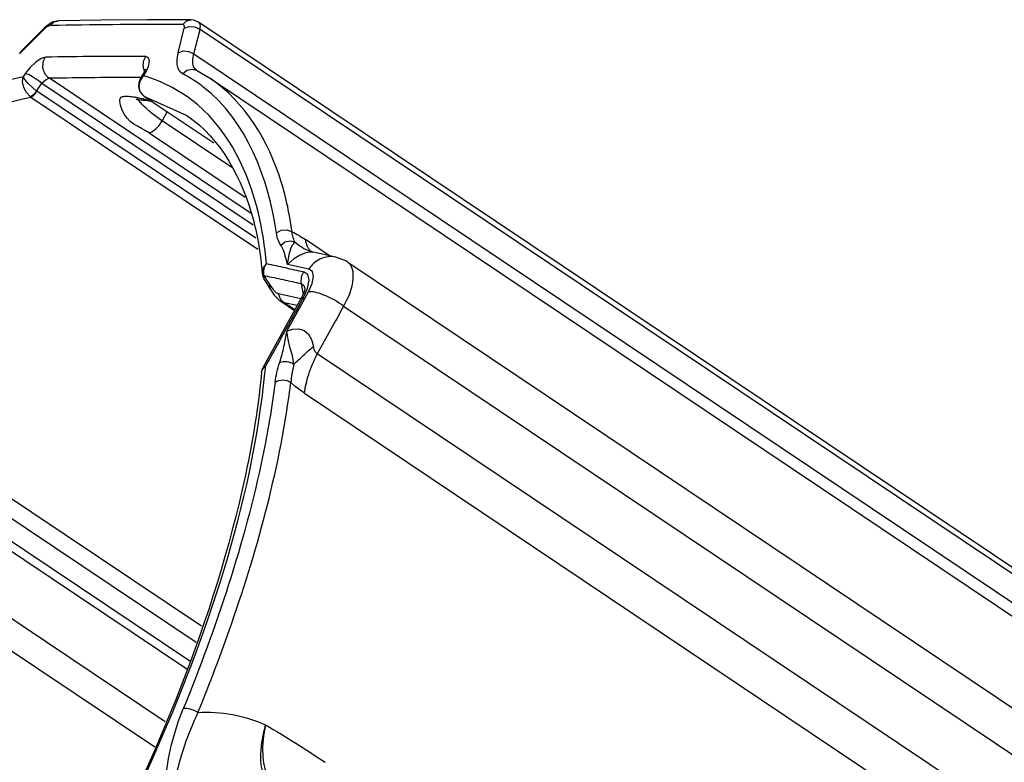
# Paper-space layout 'Sheet' of a CAD drawing. Header units: inches. Extents: x 0.2 to 10.8, y 0.2 to 8.3.
# Tile 111 of 256: x 5.131 to 5.401, y 2.403 to 2.606. Entities that reach past the tile are written whole.
import ezdxf

# ---------------------------------------------------------------- set-up
doc = ezdxf.new("R2010")
doc.units = ezdxf.units.IN
doc.header["$MEASUREMENT"] = 0
doc.layers.get('0').update_dxf_attribs({"lineweight": 5})

psp = doc.layouts.new('Sheet')

# ---------------------------------------------------------------- linework, layer by layer
at = {"color": 0, "linetype": 'ByBlock', "lineweight": -3}
for p, q in [((5.141931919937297, 2.604169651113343), (5.139652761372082, 2.604121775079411)), ((5.474056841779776, 2.40823921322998), (5.180290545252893, 2.605089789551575)), ((5.138007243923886, 2.6031198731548), (5.131223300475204, 2.596402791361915)), ((5.138093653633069, 2.603520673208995), (5.131310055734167, 2.596801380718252)), ((5.138007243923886, 2.6031198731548), (5.138091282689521, 2.60351829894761)), ((5.138291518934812, 2.603384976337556), (5.138007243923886, 2.6031198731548)), ((5.174696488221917, 2.596715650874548), (5.176359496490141, 2.603395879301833)), ((5.179011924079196, 2.596415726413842), (5.180677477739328, 2.603095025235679)), ((5.474501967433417, 2.406205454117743), (5.180677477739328, 2.603095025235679)), ((5.179011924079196, 2.596415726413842), (5.447510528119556, 2.416496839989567)), ((5.165705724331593, 2.591210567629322), (5.166551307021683, 2.59295353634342)), ((5.132825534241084, 2.590973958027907), (5.13224837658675, 2.590138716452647)), ((5.164273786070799, 2.588958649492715), (5.16520979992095, 2.590375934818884)), ((5.164341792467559, 2.589562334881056), (5.165143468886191, 2.590910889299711)), ((5.164341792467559, 2.589562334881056), (5.165209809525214, 2.59037592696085)), ((5.165143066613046, 2.590910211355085), (5.165705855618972, 2.591210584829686)), ((5.165745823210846, 2.592244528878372), (5.165143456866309, 2.590910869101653)), ((5.165209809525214, 2.59037592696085), (5.165705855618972, 2.591210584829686)), ((5.17967019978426, 2.591921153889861), (5.183521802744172, 2.589617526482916)), ((5.135908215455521, 2.586214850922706), (5.137379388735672, 2.588344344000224)), ((5.137379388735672, 2.588344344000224), (5.195243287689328, 2.549570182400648)), ((5.194659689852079, 2.552695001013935), (5.139427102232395, 2.589705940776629)), ((5.163981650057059, 2.58742495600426), (5.164273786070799, 2.588958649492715)), ((5.164544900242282, 2.589903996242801), (5.164341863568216, 2.589904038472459)), ((5.183521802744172, 2.589617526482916), (5.452344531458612, 2.409481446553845)), ((5.195909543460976, 2.546002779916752), (5.136010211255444, 2.586140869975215)), ((5.165213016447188, 2.584954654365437), (5.165111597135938, 2.585004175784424)), ((5.134402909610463, 2.584583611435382), (5.196471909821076, 2.542991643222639)), ((5.165328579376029, 2.584847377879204), (5.184501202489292, 2.571999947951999)), ((5.165328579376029, 2.584847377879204), (5.177060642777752, 2.579501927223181)), ((5.171664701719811, 2.58060159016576), (5.170283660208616, 2.57809728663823)), ((5.177060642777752, 2.579501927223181), (5.177135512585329, 2.579451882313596)), ((5.189342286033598, 2.565326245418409), (5.170283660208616, 2.57809728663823)), ((5.166717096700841, 2.574772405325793), (5.192994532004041, 2.55716409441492)), ((5.216152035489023, 2.541152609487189), (5.209576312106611, 2.545558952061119)), ((5.211654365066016, 2.542142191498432), (5.210523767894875, 2.542123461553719)), ((5.210887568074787, 2.542366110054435), (5.210759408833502, 2.542414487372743)), ((5.211669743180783, 2.542136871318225), (5.210882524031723, 2.542368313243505)), ((5.217857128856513, 2.540775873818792), (5.211654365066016, 2.542142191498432)), ((5.20441852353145, 2.539583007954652), (5.204169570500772, 2.540519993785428)), ((5.204625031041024, 2.538793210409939), (5.20441852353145, 2.539583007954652)), ((5.221126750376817, 2.539382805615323), (5.51757519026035, 2.340734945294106)), ((5.210465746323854, 2.537491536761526), (5.204625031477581, 2.538793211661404)), ((5.198182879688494, 2.535762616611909), (5.19849113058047, 2.535695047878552)), ((5.198182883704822, 2.535762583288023), (5.198683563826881, 2.534930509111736)), ((5.198266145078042, 2.534669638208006), (5.198182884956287, 2.535762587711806)), ((5.198266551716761, 2.534668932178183), (5.199754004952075, 2.5321852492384)), ((5.198683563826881, 2.534930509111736), (5.199183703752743, 2.53409570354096)), ((5.199183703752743, 2.53409570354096), (5.199683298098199, 2.533258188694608)), ((5.199683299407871, 2.533258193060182), (5.199747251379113, 2.532196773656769)), ((5.199683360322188, 2.533258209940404), (5.200565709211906, 2.53197559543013)), ((5.200565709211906, 2.53197559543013), (5.201418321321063, 2.531127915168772)), ((5.201418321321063, 2.531127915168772), (5.20218136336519, 2.530748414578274)), ((5.204475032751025, 2.520516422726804), (5.210414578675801, 2.531260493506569)), ((5.208365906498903, 2.53351244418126), (5.208898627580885, 2.53059060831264)), ((5.2089602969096, 2.529680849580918), (5.210106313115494, 2.532233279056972)), ((5.18107889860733, 2.43978483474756), (5.045696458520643, 2.53050358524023)), ((5.208305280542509, 2.529386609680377), (5.197955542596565, 2.510631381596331)), ((5.208308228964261, 2.529396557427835), (5.202181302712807, 2.530748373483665)), ((5.202827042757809, 2.528687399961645), (5.206540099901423, 2.526199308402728)), ((5.203707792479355, 2.528302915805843), (5.202839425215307, 2.528679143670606)), ((5.206623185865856, 2.526349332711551), (5.20370779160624, 2.528302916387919)), ((5.207271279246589, 2.527520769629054), (5.20370779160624, 2.528302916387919)), ((5.20896104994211, 2.529682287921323), (5.208333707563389, 2.529431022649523)), ((5.2089602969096, 2.529680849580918), (5.208682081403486, 2.529178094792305)), ((5.042674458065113, 2.527144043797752), (5.17958859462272, 2.435398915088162)), ((5.219986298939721, 2.527373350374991), (5.511652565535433, 2.331929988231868)), ((5.034052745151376, 2.523936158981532), (5.177101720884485, 2.428080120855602)), ((5.177841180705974, 2.430256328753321), (5.035703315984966, 2.525501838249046)), ((5.477846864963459, 2.336715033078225), (5.212774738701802, 2.514337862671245)), ((5.171128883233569, 2.413602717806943), (5.025706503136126, 2.511049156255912)), ((5.19797340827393, 2.510314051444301), (5.198629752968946, 2.510947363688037)), ((5.198567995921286, 2.510538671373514), (5.1986297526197, 2.51094735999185)), ((5.198593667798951, 2.510560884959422), (5.1986297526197, 2.51094735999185)), ((5.019993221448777, 2.506122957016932), (5.168266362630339, 2.406766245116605)), ((5.209231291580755, 2.503538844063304), (5.474303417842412, 2.325916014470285))]:
    psp.add_line(p, q, dxfattribs=at)
for points in [[(5.141916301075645, 2.605446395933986), (5.140176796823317, 2.605025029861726), (5.138607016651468, 2.603993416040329), (5.138091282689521, 2.60351829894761)], [(5.139652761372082, 2.604121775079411), (5.139510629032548, 2.604105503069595), (5.139358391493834, 2.604064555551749), (5.139188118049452, 2.603996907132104), (5.138995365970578, 2.603898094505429), (5.138781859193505, 2.60376568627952), (5.138548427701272, 2.603596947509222), (5.138291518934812, 2.603384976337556)], [(5.139652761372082, 2.604121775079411), (5.140726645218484, 2.605128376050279), (5.141916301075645, 2.605446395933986)], [(5.178252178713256, 2.605707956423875), (5.166261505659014, 2.605735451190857), (5.153608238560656, 2.605644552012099), (5.141918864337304, 2.605446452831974)], [(5.175930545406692, 2.604382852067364), (5.176998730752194, 2.6053894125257), (5.178252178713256, 2.605707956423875)], [(5.176359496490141, 2.603395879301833), (5.176402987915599, 2.603618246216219), (5.176416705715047, 2.603812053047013), (5.176401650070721, 2.603983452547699), (5.176354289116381, 2.604133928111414), (5.176266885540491, 2.604259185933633), (5.176129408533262, 2.604347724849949), (5.175930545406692, 2.604382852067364)], [(5.176359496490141, 2.603395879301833), (5.177687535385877, 2.603869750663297), (5.179256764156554, 2.60376041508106), (5.180677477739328, 2.603095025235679)], [(5.180291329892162, 2.605089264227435), (5.179010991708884, 2.605627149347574), (5.178267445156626, 2.605707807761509)], [(5.180677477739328, 2.603095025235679), (5.180752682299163, 2.603583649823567), (5.180767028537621, 2.604009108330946), (5.180722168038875, 2.604384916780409), (5.180610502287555, 2.604714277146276), (5.180415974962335, 2.604987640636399), (5.180291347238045, 2.605089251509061)], [(5.166551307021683, 2.59295353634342), (5.166865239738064, 2.594397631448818), (5.166610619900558, 2.595347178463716), (5.165832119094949, 2.595679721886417)], [(5.175877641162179, 2.590966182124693), (5.175158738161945, 2.591536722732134), (5.174665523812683, 2.592355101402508), (5.174395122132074, 2.593447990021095), (5.174379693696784, 2.594859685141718), (5.174696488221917, 2.596715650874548)], [(5.174696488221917, 2.596715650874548), (5.176024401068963, 2.597188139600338), (5.177592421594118, 2.597079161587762), (5.179011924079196, 2.596415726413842)], [(5.179725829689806, 2.591887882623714), (5.179327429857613, 2.592240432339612), (5.178933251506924, 2.592901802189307), (5.178725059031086, 2.593783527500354), (5.178729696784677, 2.594921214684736), (5.179011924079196, 2.596415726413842)], [(5.138341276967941, 2.595481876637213), (5.137153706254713, 2.595125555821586), (5.135701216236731, 2.594148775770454), (5.134189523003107, 2.592695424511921), (5.132825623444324, 2.590973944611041)], [(5.175877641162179, 2.590966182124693), (5.177076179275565, 2.591942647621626), (5.178536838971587, 2.592236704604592), (5.17967019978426, 2.591921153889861)], [(5.134198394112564, 2.584731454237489), (5.133179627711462, 2.58579660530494), (5.132424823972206, 2.587197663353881), (5.132085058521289, 2.588726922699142), (5.132248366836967, 2.590138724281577)], [(5.135908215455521, 2.586214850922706), (5.134778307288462, 2.587185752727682), (5.133670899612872, 2.588279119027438), (5.132772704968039, 2.589322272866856), (5.13224837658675, 2.590138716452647)], [(5.137379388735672, 2.588344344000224), (5.138129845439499, 2.589026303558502), (5.138875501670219, 2.589520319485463), (5.139427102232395, 2.589705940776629)], [(5.164331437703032, 2.589548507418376), (5.164220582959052, 2.589347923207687), (5.16389695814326, 2.588470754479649), (5.163810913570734, 2.587410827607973), (5.164112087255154, 2.586249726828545), (5.164903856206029, 2.58517914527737), (5.165111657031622, 2.585004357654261)], [(5.165213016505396, 2.584954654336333), (5.16433090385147, 2.586020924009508), (5.163981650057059, 2.58742495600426)], [(5.166717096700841, 2.574772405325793), (5.167525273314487, 2.575027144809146), (5.168482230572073, 2.575744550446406), (5.169448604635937, 2.576820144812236), (5.170283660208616, 2.57809728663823)], [(5.201567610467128, 2.547388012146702), (5.202905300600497, 2.548128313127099), (5.204465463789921, 2.548253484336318), (5.205874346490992, 2.547733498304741)], [(5.202760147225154, 2.544081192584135), (5.202473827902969, 2.544555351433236), (5.202240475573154, 2.545019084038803), (5.202050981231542, 2.545471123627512), (5.20189963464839, 2.545905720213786), (5.201773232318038, 2.546347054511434), (5.201662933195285, 2.546829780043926), (5.201567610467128, 2.547388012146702)], [(5.206670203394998, 2.544928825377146), (5.206475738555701, 2.545324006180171), (5.206316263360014, 2.545714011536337), (5.206187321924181, 2.54609620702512), (5.206085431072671, 2.546465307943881), (5.206001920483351, 2.546841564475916), (5.205931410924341, 2.547254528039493), (5.205874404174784, 2.547733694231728)], [(5.20276038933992, 2.544080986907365), (5.203935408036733, 2.544937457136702), (5.205335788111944, 2.54524035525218), (5.206670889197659, 2.544927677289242)], [(5.204625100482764, 2.538793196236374), (5.204693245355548, 2.539311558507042), (5.204764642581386, 2.539797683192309), (5.204850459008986, 2.540329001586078), (5.204952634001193, 2.540904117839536), (5.205075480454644, 2.541521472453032), (5.205230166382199, 2.542168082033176), (5.205423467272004, 2.542802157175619), (5.20564883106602, 2.543372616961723), (5.205882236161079, 2.543848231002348), (5.206115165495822, 2.544222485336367), (5.206340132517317, 2.544505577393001), (5.206531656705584, 2.544730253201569), (5.206672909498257, 2.544927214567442)], [(5.204169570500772, 2.540519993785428), (5.204019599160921, 2.541062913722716), (5.203852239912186, 2.541628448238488), (5.203674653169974, 2.542168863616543), (5.203496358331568, 2.5426473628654), (5.203322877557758, 2.543059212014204), (5.203156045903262, 2.543406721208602), (5.20297710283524, 2.543732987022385), (5.202760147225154, 2.544081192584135)], [(5.210523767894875, 2.542123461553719), (5.209328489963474, 2.541819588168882), (5.207863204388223, 2.541195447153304), (5.206232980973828, 2.540192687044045), (5.204625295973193, 2.538793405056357)], [(5.221122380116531, 2.53938211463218), (5.220579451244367, 2.539720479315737), (5.217860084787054, 2.540775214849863)], [(5.198860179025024, 2.53901099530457), (5.197964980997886, 2.537831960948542), (5.197709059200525, 2.536367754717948)], [(5.210106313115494, 2.532233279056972), (5.210519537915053, 2.534432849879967), (5.210145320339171, 2.536004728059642), (5.209037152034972, 2.536756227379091)], [(5.210414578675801, 2.531260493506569), (5.21141362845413, 2.533516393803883), (5.211764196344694, 2.535433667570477), (5.211440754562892, 2.53681232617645), (5.210465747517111, 2.53749153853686)], [(5.199753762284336, 2.532185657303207), (5.200995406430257, 2.530400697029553), (5.202379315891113, 2.529019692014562), (5.20284143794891, 2.528681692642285)], [(5.20933980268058, 2.53221770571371), (5.209337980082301, 2.53214264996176), (5.20923994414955, 2.531582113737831), (5.208903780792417, 2.530601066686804), (5.208306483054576, 2.529388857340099)], [(5.2083655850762, 2.533512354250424), (5.209104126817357, 2.532983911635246), (5.209338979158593, 2.532226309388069)], [(5.206395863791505, 2.511529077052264), (5.205961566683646, 2.513882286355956), (5.205293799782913, 2.516150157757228), (5.204783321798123, 2.518337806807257), (5.204475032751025, 2.520516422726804)], [(5.20447522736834, 2.520516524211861), (5.206074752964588, 2.521101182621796), (5.20769579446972, 2.521161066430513), (5.209152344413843, 2.520671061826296), (5.210338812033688, 2.519675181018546), (5.211198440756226, 2.518210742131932), (5.211694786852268, 2.516341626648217)], [(5.212774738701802, 2.514337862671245), (5.21225076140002, 2.514775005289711), (5.211892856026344, 2.515489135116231), (5.211694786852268, 2.516341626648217)], [(5.197478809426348, 2.509071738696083), (5.197593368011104, 2.509607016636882), (5.19797340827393, 2.510314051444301)], [(5.209231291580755, 2.503538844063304), (5.207984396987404, 2.504427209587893), (5.206747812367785, 2.505413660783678), (5.205535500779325, 2.506487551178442)]]:
    psp.add_lwpolyline(points, dxfattribs=at)
for centre, radius, start, end in [((5.166823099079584, 1.345780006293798), 1.2586357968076, 89.58540589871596, 91.1331732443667), ((5.160698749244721, 1.398911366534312), 1.196779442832, 89.75423708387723, 91.07042302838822), ((5.161886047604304, 1.373229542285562), 1.2166836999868, 89.88482302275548, 91.05769135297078), ((5.156582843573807, 2.552154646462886), 0.03302928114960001, 74.93773983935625, 75.40230898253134), ((5.215012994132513, 2.553818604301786), 0.0121725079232, 249.5481308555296, 250.1640816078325), ((5.201692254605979, 2.536734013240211), 0.004000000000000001, 185.2367223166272, 211.0723638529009), ((9.377083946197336, 0.2189564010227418), 4.765784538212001, 151.0037976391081, 151.2540844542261), ((5.201462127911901, 2.508706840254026), 0.004000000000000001, 151.2404274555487, 174.7118892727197)]:
    psp.add_arc(centre, radius, start, end, dxfattribs=at)
for points, knots in [([(5.165239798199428, 2.5924584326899), (5.165125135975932, 2.593032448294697), (5.16512514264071, 2.59417742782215), (5.165545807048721, 2.59523721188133), (5.165830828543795, 2.595679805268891)], [0, 0, 0, 0, 0.5265015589, 1, 1, 1, 1]), ([(5.139427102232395, 2.589705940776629), (5.138561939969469, 2.590282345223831), (5.137319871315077, 2.592291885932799), (5.137763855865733, 2.594584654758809), (5.138342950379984, 2.595482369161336)], [0, 0, 0, 0, 0.4931924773, 1, 1, 1, 1]), ([(5.137379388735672, 2.588344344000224), (5.136577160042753, 2.588994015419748), (5.135119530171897, 2.589947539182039), (5.133545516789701, 2.590864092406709), (5.132825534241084, 2.590973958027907)], [0, 0, 0, 0, 0.5863286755, 1, 1, 1, 1]), ([(5.165481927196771, 2.591657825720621), (5.165429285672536, 2.591786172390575), (5.16533556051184, 2.592049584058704), (5.165267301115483, 2.592320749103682), (5.165239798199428, 2.5924584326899)], [0, 0, 0, 0, 0.4969890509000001, 1, 1, 1, 1]), ([(5.165736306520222, 2.591139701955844), (5.165688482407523, 2.591222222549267), (5.165597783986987, 2.591392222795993), (5.165518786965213, 2.591567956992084), (5.165481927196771, 2.591657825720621)], [0, 0, 0, 0, 0.4954367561, 1, 1, 1, 1]), ([(5.177914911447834, 2.58980874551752), (5.177581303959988, 2.590011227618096), (5.176907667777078, 2.590406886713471), (5.176222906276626, 2.590782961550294), (5.175877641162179, 2.590966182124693)], [0, 0, 0, 0, 0.4996027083, 1, 1, 1, 1]), ([(5.132248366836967, 2.590138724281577), (5.12604509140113, 2.588672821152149), (5.096902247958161, 2.578746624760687), (5.071175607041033, 2.560858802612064), (5.05237871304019, 2.545496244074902)], [0, 0, 0, 0, 0.2079631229, 1, 1, 1, 1]), ([(5.181574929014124, 2.587303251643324), (5.180988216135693, 2.587753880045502), (5.17979045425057, 2.588623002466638), (5.17854686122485, 2.589425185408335), (5.177914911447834, 2.58980874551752)], [0, 0, 0, 0, 0.5001872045, 1, 1, 1, 1]), ([(5.205874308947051, 2.547733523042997), (5.205218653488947, 2.552352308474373), (5.202076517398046, 2.568009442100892), (5.192996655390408, 2.583265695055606), (5.183521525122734, 2.5896171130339)], [0, 0, 0, 0, 0.2902611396, 1, 1, 1, 1]), ([(5.135908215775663, 2.586214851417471), (5.135664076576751, 2.585850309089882), (5.1351660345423, 2.585277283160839), (5.134517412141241, 2.584797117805), (5.134198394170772, 2.584731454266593)], [0, 0, 0, 0, 0.5739336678, 1, 1, 1, 1]), ([(5.134402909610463, 2.584583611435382), (5.134714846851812, 2.584654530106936), (5.135336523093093, 2.585165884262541), (5.135791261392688, 2.585762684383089), (5.136010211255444, 2.586140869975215)], [0, 0, 0, 0, 0.4226465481, 1, 1, 1, 1]), ([(5.135908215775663, 2.586214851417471), (5.135924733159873, 2.586201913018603), (5.135958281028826, 2.58617661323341), (5.13599274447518, 2.586152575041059), (5.136010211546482, 2.58614087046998)], [0, 0, 0, 0, 0.4994701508, 1, 1, 1, 1]), ([(5.165417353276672, 2.584806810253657), (5.165382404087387, 2.584830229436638), (5.165313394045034, 2.58487830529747), (5.165246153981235, 2.584928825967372), (5.165213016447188, 2.584954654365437)], [0, 0, 0, 0, 0.500332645, 1, 1, 1, 1]), ([(5.0461437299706, 2.532997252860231), (5.053791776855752, 2.539630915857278), (5.080374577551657, 2.560930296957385), (5.110898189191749, 2.57923983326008), (5.134402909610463, 2.584583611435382)], [0, 0, 0, 0, 0.2957795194, 1, 1, 1, 1]), ([(5.134402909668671, 2.584583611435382), (5.134367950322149, 2.584607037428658), (5.134298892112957, 2.584655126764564), (5.134231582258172, 2.584705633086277), (5.134198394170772, 2.584731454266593)], [0, 0, 0, 0, 0.5001942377, 1, 1, 1, 1]), ([(5.166717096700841, 2.574772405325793), (5.16397871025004, 2.576607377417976), (5.159720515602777, 2.577458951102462), (5.158338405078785, 2.584478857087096), (5.159469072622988, 2.584707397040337)], [0, 0, 0, 0, 0.7407718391, 1, 1, 1, 1]), ([(5.159469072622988, 2.584707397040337), (5.159874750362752, 2.584789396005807), (5.160827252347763, 2.584832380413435), (5.161767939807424, 2.584737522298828), (5.162293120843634, 2.584661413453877)], [0, 0, 0, 0, 0.4381793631, 1, 1, 1, 1]), ([(5.162293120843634, 2.584661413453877), (5.162710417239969, 2.584600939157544), (5.163587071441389, 2.584441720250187), (5.164453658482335, 2.584235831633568), (5.164907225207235, 2.58411772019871)], [0, 0, 0, 0, 0.4735848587, 1, 1, 1, 1]), ([(5.163216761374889, 2.584111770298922), (5.163258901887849, 2.584039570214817), (5.163421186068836, 2.583913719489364), (5.163610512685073, 2.583869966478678), (5.163717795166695, 2.583850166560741)], [0, 0, 0, 0, 0.4338427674, 1, 1, 1, 1]), ([(5.164953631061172, 2.582412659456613), (5.164665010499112, 2.582714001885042), (5.164169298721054, 2.583271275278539), (5.163742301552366, 2.583889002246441), (5.163594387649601, 2.584182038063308)], [0, 0, 0, 0, 0.5596991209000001, 1, 1, 1, 1]), ([(5.163717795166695, 2.583850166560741), (5.164065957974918, 2.583785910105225), (5.164923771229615, 2.583773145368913), (5.165774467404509, 2.583715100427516), (5.166269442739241, 2.583651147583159)], [0, 0, 0, 0, 0.4149914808, 1, 1, 1, 1]), ([(5.170283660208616, 2.57809728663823), (5.169257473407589, 2.578784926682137), (5.167408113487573, 2.580137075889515), (5.165682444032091, 2.58165172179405), (5.164953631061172, 2.582412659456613)], [0, 0, 0, 0, 0.5396732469, 1, 1, 1, 1]), ([(5.165166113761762, 2.584049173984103), (5.16522488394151, 2.584033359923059), (5.165342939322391, 2.584001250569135), (5.165460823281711, 2.583968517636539), (5.165520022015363, 2.583951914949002)], [0, 0, 0, 0, 0.4974573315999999, 1, 1, 1, 1]), ([(5.165520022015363, 2.583951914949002), (5.165884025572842, 2.583849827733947), (5.166628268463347, 2.583628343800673), (5.167365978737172, 2.583386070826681), (5.167742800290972, 2.583256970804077)], [0, 0, 0, 0, 0.4869424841, 1, 1, 1, 1]), ([(5.166269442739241, 2.583651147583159), (5.166469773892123, 2.583625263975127), (5.16688321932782, 2.583561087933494), (5.167292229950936, 2.583472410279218), (5.167501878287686, 2.583419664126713)], [0, 0, 0, 0, 0.4830389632, 1, 1, 1, 1]), ([(5.198860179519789, 2.53901098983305), (5.198432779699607, 2.543651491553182), (5.196132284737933, 2.559338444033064), (5.188710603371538, 2.575099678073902), (5.180084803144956, 2.582405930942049)], [0, 0, 0, 0, 0.2919087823, 1, 1, 1, 1]), ([(5.177061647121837, 2.579499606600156), (5.18646317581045, 2.573240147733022), (5.194906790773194, 2.557149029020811), (5.197257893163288, 2.541266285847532), (5.197709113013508, 2.53636715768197)], [0, 0, 0, 0, 0.6965769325, 1, 1, 1, 1]), ([(5.205874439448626, 2.547733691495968), (5.206490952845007, 2.547424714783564), (5.207748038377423, 2.546736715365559), (5.208959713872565, 2.545972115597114), (5.209576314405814, 2.545558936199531)], [0, 0, 0, 0, 0.4816214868, 1, 1, 1, 1]), ([(5.206672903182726, 2.54492721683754), (5.207274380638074, 2.544379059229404), (5.208562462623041, 2.543400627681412), (5.210016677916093, 2.542690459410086), (5.210759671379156, 2.542413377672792)], [0, 0, 0, 0, 0.5064760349, 1, 1, 1, 1]), ([(5.21020236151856, 2.54347204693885), (5.210044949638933, 2.543781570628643), (5.209781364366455, 2.54446579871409), (5.209631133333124, 2.545181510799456), (5.209576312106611, 2.545558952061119)], [0, 0, 0, 0, 0.4765660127, 1, 1, 1, 1]), ([(5.211141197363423, 2.542235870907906), (5.210951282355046, 2.542402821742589), (5.210596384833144, 2.542788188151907), (5.210323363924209, 2.54323411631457), (5.21020236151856, 2.54347204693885)], [0, 0, 0, 0, 0.4864681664, 1, 1, 1, 1]), ([(5.217857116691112, 2.540775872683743), (5.216486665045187, 2.541079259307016), (5.213449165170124, 2.540694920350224), (5.211251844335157, 2.538673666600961), (5.210465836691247, 2.5374914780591)], [0, 0, 0, 0, 0.4971648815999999, 1, 1, 1, 1]), ([(5.221124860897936, 2.539380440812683), (5.222411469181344, 2.538511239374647), (5.222988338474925, 2.533394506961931), (5.221214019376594, 2.529730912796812), (5.219986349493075, 2.52737331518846)], [0, 0, 0, 0, 0.3687429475, 1, 1, 1, 1]), ([(5.198182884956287, 2.535762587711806), (5.198149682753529, 2.535945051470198), (5.198107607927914, 2.536320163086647), (5.198113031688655, 2.536697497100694), (5.198127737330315, 2.536887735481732)], [0, 0, 0, 0, 0.4928960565, 1, 1, 1, 1]), ([(5.198127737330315, 2.536887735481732), (5.198142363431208, 2.537076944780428), (5.198195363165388, 2.537454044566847), (5.198297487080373, 2.537820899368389), (5.198359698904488, 2.538000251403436)], [0, 0, 0, 0, 0.4999188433, 1, 1, 1, 1]), ([(5.198359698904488, 2.538000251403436), (5.198422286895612, 2.538180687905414), (5.198568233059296, 2.538529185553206), (5.198756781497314, 2.538856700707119), (5.198860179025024, 2.53901099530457)], [0, 0, 0, 0, 0.5069643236, 1, 1, 1, 1]), ([(5.198860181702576, 2.539010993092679), (5.200553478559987, 2.53863890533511), (5.203946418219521, 2.5378900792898), (5.207338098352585, 2.537135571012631), (5.209037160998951, 2.536756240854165)], [0, 0, 0, 0, 0.4989645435, 1, 1, 1, 1]), ([(5.209036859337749, 2.536756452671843), (5.208725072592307, 2.536288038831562), (5.208283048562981, 2.535220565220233), (5.208264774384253, 2.534065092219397), (5.208365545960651, 2.533512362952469)], [0, 0, 0, 0, 0.5003787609, 1, 1, 1, 1]), ([(5.19849113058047, 2.535695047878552), (5.200134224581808, 2.535334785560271), (5.203426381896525, 2.534609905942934), (5.206717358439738, 2.533879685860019), (5.208365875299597, 2.533512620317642)], [0, 0, 0, 0, 0.4989968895, 1, 1, 1, 1]), ([(5.219986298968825, 2.527373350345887), (5.218423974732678, 2.528551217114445), (5.215384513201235, 2.530217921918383), (5.211934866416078, 2.531373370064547), (5.21041484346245, 2.531260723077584)], [0, 0, 0, 0, 0.5621117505, 1, 1, 1, 1]), ([(5.202493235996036, 2.529780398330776), (5.202421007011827, 2.529934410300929), (5.202295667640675, 2.530251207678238), (5.202211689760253, 2.530581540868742), (5.202181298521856, 2.530748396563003)], [0, 0, 0, 0, 0.5007463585, 1, 1, 1, 1]), ([(5.203707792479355, 2.528302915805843), (5.203448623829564, 2.528480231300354), (5.202975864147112, 2.528930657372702), (5.202632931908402, 2.529482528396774), (5.202493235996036, 2.529780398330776)], [0, 0, 0, 0, 0.4883521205, 1, 1, 1, 1]), ([(5.219986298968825, 2.527373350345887), (5.2187812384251, 2.525202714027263), (5.216374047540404, 2.520859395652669), (5.213973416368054, 2.516512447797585), (5.212774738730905, 2.514337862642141)], [0, 0, 0, 0, 0.4999631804, 1, 1, 1, 1]), ([(5.202495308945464, 2.511995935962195), (5.202958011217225, 2.51342840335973), (5.203678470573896, 2.5162611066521), (5.204223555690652, 2.519126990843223), (5.204475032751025, 2.520516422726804)], [0, 0, 0, 0, 0.5159967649, 1, 1, 1, 1]), ([(5.206396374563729, 2.51152946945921), (5.207231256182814, 2.512301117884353), (5.208991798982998, 2.513911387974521), (5.210764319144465, 2.515508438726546), (5.211694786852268, 2.516341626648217)], [0, 0, 0, 0, 0.4765030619, 1, 1, 1, 1]), ([(5.20249533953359, 2.511995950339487), (5.203059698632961, 2.512261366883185), (5.204480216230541, 2.512337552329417), (5.205777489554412, 2.511895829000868), (5.206395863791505, 2.511529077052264)], [0, 0, 0, 0, 0.4645105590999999, 1, 1, 1, 1]), ([(5.209231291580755, 2.503538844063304), (5.209450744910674, 2.505268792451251), (5.210399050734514, 2.508976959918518), (5.211873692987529, 2.512489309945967), (5.212774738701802, 2.514337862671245)], [0, 0, 0, 0, 0.4588650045, 1, 1, 1, 1]), ([(5.197955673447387, 2.510631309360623), (5.198008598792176, 2.51072876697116), (5.198228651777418, 2.510895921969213), (5.198485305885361, 2.510937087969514), (5.198629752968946, 2.510947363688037)], [0, 0, 0, 0, 0.4336934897, 1, 1, 1, 1]), ([(5.198445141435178, 2.50904811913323), (5.198470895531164, 2.509300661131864), (5.198521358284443, 2.50980482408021), (5.198569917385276, 2.510309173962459), (5.198593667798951, 2.510560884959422)], [0, 0, 0, 0, 0.5010092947, 1, 1, 1, 1]), ([(5.201233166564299, 2.506579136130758), (5.201343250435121, 2.507460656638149), (5.201688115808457, 2.509288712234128), (5.202198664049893, 2.511075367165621), (5.202496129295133, 2.511996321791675)], [0, 0, 0, 0, 0.4786022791, 1, 1, 1, 1]), ([(5.206395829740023, 2.51152910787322), (5.206191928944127, 2.510658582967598), (5.205837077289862, 2.508989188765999), (5.205602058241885, 2.507296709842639), (5.205535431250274, 2.506487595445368)], [0, 0, 0, 0, 0.524101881, 1, 1, 1, 1]), ([(5.197479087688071, 2.509074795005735), (5.196487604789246, 2.49834218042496), (5.187588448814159, 2.447907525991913), (5.167113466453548, 2.400201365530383), (5.148269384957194, 2.364598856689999)], [0, 0, 0, 0, 0.2110899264, 1, 1, 1, 1]), ([(5.148904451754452, 2.364772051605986), (5.155652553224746, 2.377521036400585), (5.177831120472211, 2.423315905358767), (5.194735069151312, 2.472667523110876), (5.198445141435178, 2.50904811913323)], [0, 0, 0, 0, 0.2828713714, 1, 1, 1, 1]), ([(5.201232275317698, 2.506578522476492), (5.201832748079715, 2.506992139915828), (5.203390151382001, 2.507352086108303), (5.204900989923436, 2.506912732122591), (5.205535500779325, 2.506487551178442)], [0, 0, 0, 0, 0.4883940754, 1, 1, 1, 1]), ([(5.201232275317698, 2.506578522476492), (5.200374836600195, 2.49971275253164), (5.195100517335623, 2.469135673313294), (5.185179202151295, 2.439509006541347), (5.176078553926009, 2.41721846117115)], [0, 0, 0, 0, 0.223226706, 1, 1, 1, 1]), ([(5.180112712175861, 2.416171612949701), (5.183373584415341, 2.424158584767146), (5.194467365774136, 2.453426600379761), (5.202723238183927, 2.483968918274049), (5.205535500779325, 2.506487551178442)], [0, 0, 0, 0, 0.2754419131, 1, 1, 1, 1]), ([(5.180112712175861, 2.416171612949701), (5.17947169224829, 2.416601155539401), (5.178167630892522, 2.417164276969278), (5.176698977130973, 2.417378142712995), (5.176078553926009, 2.41721846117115)], [0, 0, 0, 0, 0.5463747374, 1, 1, 1, 1]), ([(5.198112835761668, 2.399216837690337), (5.197402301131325, 2.401020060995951), (5.19708948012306, 2.405734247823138), (5.197928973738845, 2.410232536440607), (5.198629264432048, 2.412768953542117)], [0, 0, 0, 0, 0.4241540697, 1, 1, 1, 1]), ([(5.198629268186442, 2.412768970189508), (5.198044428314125, 2.410143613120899), (5.197443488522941, 2.405378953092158), (5.19832352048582, 2.40049281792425), (5.199311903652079, 2.398655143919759)], [0, 0, 0, 0, 0.5631341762, 1, 1, 1, 1])]:
    psp.add_open_spline(points, degree=3, knots=knots, dxfattribs=at)
for points in [[(5.180084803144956, 2.582405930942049), (5.17579243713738, 2.58604166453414), (5.170603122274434, 2.588777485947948), (5.16520979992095, 2.590375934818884)], [(5.201567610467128, 2.547388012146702), (5.199476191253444, 2.562121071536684), (5.19337647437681, 2.578239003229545), (5.181574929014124, 2.587303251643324)], [(5.171136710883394, 2.3972278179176), (5.17186249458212, 2.404053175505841), (5.17348239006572, 2.410863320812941), (5.176076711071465, 2.41721798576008)], [(5.180111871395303, 2.416170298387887), (5.17728855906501, 2.41032616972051), (5.175208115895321, 2.404089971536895), (5.17376994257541, 2.397760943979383)], [(5.180112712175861, 2.416171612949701), (5.186372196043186, 2.416620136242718), (5.19291218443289, 2.415356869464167), (5.198629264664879, 2.41276895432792)], [(5.198629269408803, 2.412768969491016), (5.204186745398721, 2.409559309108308), (5.209615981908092, 2.40612365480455), (5.214947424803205, 2.402551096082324)]]:
    psp.add_open_spline(points, degree=3, dxfattribs=at)

doc.saveas('drawing.dxf')
